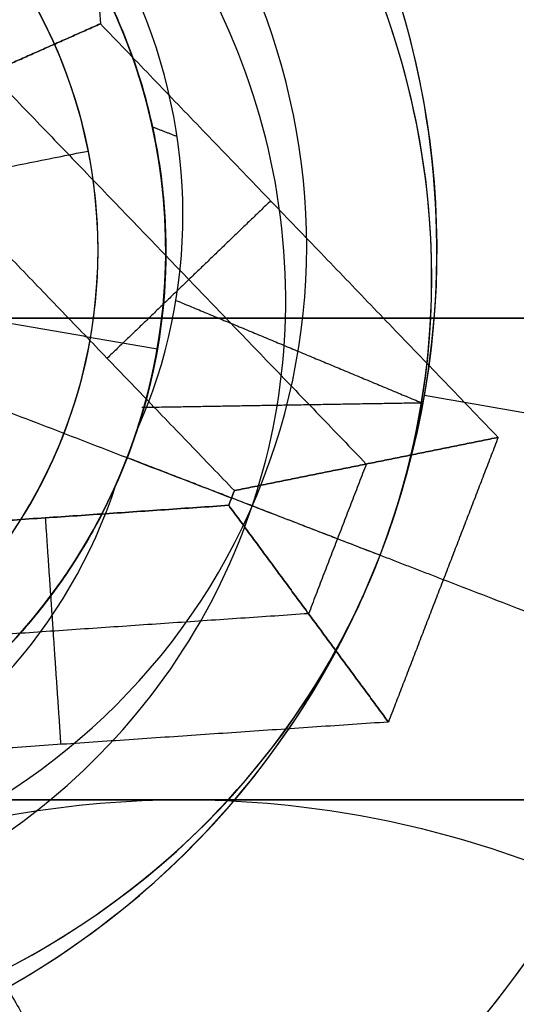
# Model space of a CAD drawing. Header units: millimetres. Extents: x -5.9 to 8.2, y -1.3 to -0.5.
# Tile 87 of 107: x 7.1155 to 7.12283, y -0.8684 to -0.85388. Entities that reach past the tile are written whole.
import ezdxf

# ---------------------------------------------------------------- set-up
doc = ezdxf.new("R2010")
doc.units = ezdxf.units.MM
doc.header["$MEASUREMENT"] = 0
for name, color, linetype, true_color in [('IGES level 1', 7, 'Continuous', 0xffffff), ('IGES level 15', 7, 'Continuous', 0xffffff), ('IGES level 26', 7, 'Continuous', 0xcbd2ef), ('IGES level 3', 7, 'Continuous', 0xffffff), ('IGES level 47', 7, 'Continuous', 0xffffff), ('IGES level 5', 7, 'Continuous', 0xffffff), ('IGES level 55', 7, 'Continuous', 0xffffff), ('IGES level 57', 7, 'Continuous', 0xffffff)]:
    doc.layers.add(name, color=color, linetype=linetype, true_color=true_color)

msp = doc.modelspace()

# ---------------------------------------------------------------- linework, layer by layer
at = {"layer": 'IGES level 1'}
for centre, radius, start, end in [((7.134160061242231, -0.8582795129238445, -10.16994323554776), 0.07600000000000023, 90, 270), ((7.134160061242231, -0.8582795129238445, -10.14974041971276), 0.07599999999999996, 90.0000000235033, 269.9999999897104), ((7.134160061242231, -0.8582795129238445, -10.16994323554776), 0.07600000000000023, 90, 270), ((7.109160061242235, -0.8572795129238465, -10.16994323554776), 0.007500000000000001, 270, 90), ((7.109160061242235, -0.8572795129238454, -10.26994323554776), 0.007500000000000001, 270, 90), ((7.109160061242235, -0.8572795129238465, -10.16994323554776), 0.007500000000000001, 270, 90), ((7.109160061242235, -0.8572795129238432, -10.26994323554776), 0.007500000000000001, 270, 90), ((7.109160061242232, -0.8572795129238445, -10.21994323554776), 0.007499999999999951, 270, 90.00000002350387)]:
    msp.add_arc(centre, radius, start, end, dxfattribs=at)
for knots in [[3, 3, 3, 3, 3.124999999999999, 3.124999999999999, 3.249999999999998, 3.249999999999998, 3.374999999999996, 3.374999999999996, 3.499999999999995, 3.499999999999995, 3.624999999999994, 3.624999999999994, 3.749999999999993, 3.749999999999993, 4, 4, 4, 4], [0, 0, 0, 0, 0.124999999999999, 0.124999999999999, 0.249999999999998, 0.249999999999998, 0.374999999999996, 0.374999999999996, 0.499999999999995, 0.499999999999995, 0.624999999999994, 0.624999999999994, 0.749999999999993, 0.749999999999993, 1, 1, 1, 1]]:
    msp.add_open_spline([(7.134160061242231, -0.9342795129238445, -10.14494593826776), (7.124017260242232, -0.9342795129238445, -10.14494593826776), (7.114078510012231, -0.9322493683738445, -10.14407996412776), (7.095730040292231, -0.9245964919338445, -10.14121392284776), (7.087371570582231, -0.9189680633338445, -10.13923729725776), (7.073493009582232, -0.9050958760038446, -10.13536655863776), (7.067846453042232, -0.8967026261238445, -10.13345205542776), (7.060220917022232, -0.8784496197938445, -10.13074914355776), (7.058171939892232, -0.8683908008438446, -10.12994774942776), (7.058148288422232, -0.8483475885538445, -10.12993876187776), (7.060135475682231, -0.8383511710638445, -10.13071814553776), (7.067848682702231, -0.8198142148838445, -10.13345355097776), (7.073446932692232, -0.8115141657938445, -10.13535306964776), (7.094345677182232, -0.7906101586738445, -10.14118365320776), (7.113870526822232, -0.7822795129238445, -10.14494593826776), (7.134160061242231, -0.7822795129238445, -10.14494593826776)], degree=3, knots=knots, dxfattribs=at)
for points in [[(7.109160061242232, -0.857279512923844, -10.27444969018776), (7.112838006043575, -0.8565479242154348, -10.27219646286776), (7.116515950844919, -0.8558163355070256, -10.26994323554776)], [(7.116515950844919, -0.8558163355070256, -10.26994323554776), (7.116515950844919, -0.8558163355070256, -10.21994323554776), (7.116515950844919, -0.8558163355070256, -10.16994323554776)], [(6.724160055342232, -0.8582795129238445, -10.34494323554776), (6.964160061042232, -0.8582795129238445, -10.34494323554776), (7.204160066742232, -0.8582795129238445, -10.34494323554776)], [(7.116594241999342, -0.8582795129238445, -10.16994323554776), (7.131627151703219, -0.8582795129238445, -10.16994323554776), (7.146660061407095, -0.8582795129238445, -10.16994323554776)]]:
    msp.add_open_spline(points, degree=2, dxfattribs=at)
at = {"layer": 'IGES level 15'}
for centre, radius, start, end in [((7.134160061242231, -0.8582795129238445, -10.15494323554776), 0.07299999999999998, 89.9999999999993, 269.9999999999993), ((7.134160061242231, -0.8582795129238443, -10.16994323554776), 0.07299999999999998, 90.00000000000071, 270.0000000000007), ((7.134160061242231, -0.8582795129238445, -10.16244323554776), 0.07300000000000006, 90, 270.0000000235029), ((7.134160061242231, -0.8582795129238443, -10.16994323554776), 0.07299999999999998, 90.00000000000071, 270.0000000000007), ((7.134160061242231, -0.8582795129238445, -10.15494323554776), 0.07299999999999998, 90.00000000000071, 270.0000000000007), ((7.109160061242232, -0.8578631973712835, -10.1549432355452), 0.03150000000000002, 270, 90), ((7.109160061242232, -0.8578631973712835, -10.1549432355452), 0.03150000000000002, 270, 90), ((7.109160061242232, -0.8578631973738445, -10.16219323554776), 0.02424999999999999, 270.0000000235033, 89.999999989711), ((7.109160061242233, -0.857863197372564, -10.16944323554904), 0.0169999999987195, 270, 90.00000000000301), ((7.109160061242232, -0.857863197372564, -10.16994323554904), 0.0169999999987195, 270, 90), ((7.109160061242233, -0.8578631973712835, -10.1694432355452), 0.01700000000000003, 270, 90), ((7.109160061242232, -0.8578631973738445, -10.16969323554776), 0.01700000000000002, 270.0000000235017, 89.99999998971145), ((7.109160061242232, -0.8578631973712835, -10.1699432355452), 0.01700000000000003, 270, 90)]:
    msp.add_arc(centre, radius, start, end, dxfattribs=at)
at = {"layer": 'IGES level 26'}
for centre, radius, start, end in [((7.109160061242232, -0.8572795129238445, -10.15494323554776), 0.02350000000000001, 68.90064145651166, 248.9006414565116), ((7.109160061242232, -0.8572795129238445, -10.15494323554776), 0.0235, 68.90064145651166, 248.9006414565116), ((7.109160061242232, -0.8572795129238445, -10.15894323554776), 0.02350000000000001, 68.90064145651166, 248.9006414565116), ((7.109160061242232, -0.8572795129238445, -10.15694323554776), 0.02350000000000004, 68.90064148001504, 248.9006414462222), ((7.109160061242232, -0.8572795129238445, -10.15894323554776), 0.0235, 68.90064145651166, 248.9006414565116), ((7.109160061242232, -0.8572795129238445, -10.15894323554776), 0.0235, 248.9006414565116, 68.90064145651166), ((7.109160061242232, -0.8572795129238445, -10.15894323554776), 0.0235, 248.9006414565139, 68.90064145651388), ((7.109160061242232, -0.8572795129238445, -10.15494323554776), 0.0235, 248.9006414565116, 68.90064145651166), ((7.109160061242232, -0.8572795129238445, -10.15694323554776), 0.02350000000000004, 248.9006414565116, 68.90064148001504), ((7.109160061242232, -0.8572795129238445, -10.15494323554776), 0.0235, 248.9006414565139, 68.90064145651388), ((7.109160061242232, -0.8572795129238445, -10.16444323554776), 0.01800000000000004, 68.90064148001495, 248.9006414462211), ((7.109160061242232, -0.8572795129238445, -10.16444323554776), 0.01800000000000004, 248.9006414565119, 68.90064148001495), ((7.109160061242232, -0.8572795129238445, -10.19494323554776), 0.0125, 248.9006414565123, 68.90064145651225), ((7.109160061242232, -0.8572795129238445, -10.16994323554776), 0.0125, 248.9006414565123, 68.90064145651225), ((7.109160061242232, -0.8572795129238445, -10.18244323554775), 0.01250000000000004, 248.9006414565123, 68.90064148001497), ((7.109160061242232, -0.8572795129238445, -10.16994323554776), 0.0125, 248.9006414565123, 68.90064145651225), ((7.109160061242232, -0.8572795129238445, -10.19494323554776), 0.0125, 248.9006414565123, 68.90064145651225), ((7.109160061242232, -0.8572795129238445, -10.22994323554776), 0.0085, 248.9006414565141, 68.90064145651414), ((7.109160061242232, -0.8572795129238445, -10.19494323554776), 0.0085, 248.9006414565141, 68.90064145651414), ((7.109160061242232, -0.8572795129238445, -10.20594323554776), 0.008499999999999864, 248.9006414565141, 68.90064147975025), ((7.109160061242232, -0.8572795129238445, -10.21694323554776), 0.008499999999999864, 248.9006414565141, 68.90064147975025), ((7.109160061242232, -0.8572795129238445, -10.22994323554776), 0.0085, 248.9006414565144, 68.9006414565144), ((7.109160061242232, -0.8572795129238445, -10.19494323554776), 0.0085, 248.9006414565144, 68.9006414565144), ((7.109160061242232, -0.8572795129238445, -10.19763914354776), 0.008499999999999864, 340.3174438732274, 68.90064147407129), ((7.109160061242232, -0.8572795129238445, -10.22624132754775), 0.008499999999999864, 248.9006414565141, 8.283877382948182)]:
    msp.add_arc(centre, radius, start, end, dxfattribs=at)
at = {"layer": 'IGES level 26', "extrusion": (0.1108111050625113, 0.2871832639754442, 0.9514445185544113)}
for centre, radius, start in [((-6.941153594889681, -4.813870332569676, -9.163578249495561), 0.01250000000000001, 90.00000000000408), ((-6.941153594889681, -4.817256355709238, -9.174044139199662), 0.01250000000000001, 90.00000000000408), ((-6.941153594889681, -4.8206423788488, -9.184510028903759), 0.01250000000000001, 90.00000000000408), ((-6.941153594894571, -4.8206423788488, -9.181760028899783), 0.008499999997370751, 177.0747289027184), ((-6.941153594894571, -4.817256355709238, -9.171294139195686), 0.008499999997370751, 177.0747289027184), ((-6.941153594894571, -4.813870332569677, -9.160828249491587), 0.008499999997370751, 177.0747289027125)]:
    msp.add_arc(centre, radius, start, 270, dxfattribs=at)
at = {"layer": 'IGES level 26', "extrusion": (0.1108111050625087, 0.2871832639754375, 0.9514445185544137)}
for centre in [(-6.94115359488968, -4.820642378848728, -9.184510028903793), (-6.94115359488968, -4.817256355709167, -9.174044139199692), (-6.94115359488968, -4.813870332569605, -9.163578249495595)]:
    msp.add_arc(centre, 0.0125, 90, 270.0000000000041, dxfattribs=at)
at = {"layer": 'IGES level 26', "extrusion": (0.110811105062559, 0.287183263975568, 0.9514445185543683)}
for centre, radius in [((-6.941153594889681, -4.82064237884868, -9.183126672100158), 0.01048784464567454), ((-6.941153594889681, -4.817256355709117, -9.172660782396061), 0.0104878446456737), ((-6.941153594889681, -4.813870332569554, -9.16219489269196), 0.01048784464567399)]:
    msp.add_arc(centre, radius, 90.00000001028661, 269.999999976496, dxfattribs=at)
at = {"layer": 'IGES level 26', "extrusion": (0.1108111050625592, 0.287183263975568, 0.9514445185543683)}
msp.add_arc((-6.941153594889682, -4.813870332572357, -9.164961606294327), 0.0104878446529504, 90.00000000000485, 270.0000000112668, dxfattribs=at)
at = {"layer": 'IGES level 26', "extrusion": (0.1108111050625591, 0.287183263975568, 0.9514445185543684)}
msp.add_arc((-6.941153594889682, -4.817256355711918, -9.175427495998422), 0.0104878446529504, 90.00000000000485, 270.0000000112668, dxfattribs=at)
at = {"layer": 'IGES level 26', "extrusion": (0.1108111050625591, 0.287183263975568, 0.9514445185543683)}
msp.add_arc((-6.941153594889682, -4.820642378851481, -9.185893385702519), 0.01048784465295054, 90.00000000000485, 270.0000000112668, dxfattribs=at)
at = {"layer": 'IGES level 26', "extrusion": (0.1108111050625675, 0.2871832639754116, 0.9514445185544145)}
msp.add_arc((-6.941153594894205, -4.820642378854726, -9.181760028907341), 0.008499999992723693, 177.074728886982, 270.000000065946, dxfattribs=at)
at = {"layer": 'IGES level 26', "extrusion": (0.1108111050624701, 0.2871832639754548, 0.9514445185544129)}
msp.add_arc((-6.941153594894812, -4.81725635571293, -9.171294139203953), 0.008499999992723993, 177.0747288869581, 270.000000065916, dxfattribs=at)
at = {"layer": 'IGES level 26', "extrusion": (0.1108111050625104, 0.2871832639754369, 0.9514445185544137)}
msp.add_arc((-6.94115359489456, -4.81387033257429, -9.16082824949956), 0.00849999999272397, 177.0747288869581, 270.0000000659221, dxfattribs=at)
at = {"layer": 'IGES level 26', "extrusion": (0.1108104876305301, 0.2871816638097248, 0.9514450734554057)}
msp.add_arc((-6.941153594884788, -4.813853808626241, -9.166336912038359), 0.008500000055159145, 90, 182.9252572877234, dxfattribs=at)
at = {"layer": 'IGES level 26', "extrusion": (0.1108104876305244, 0.2871816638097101, 0.951445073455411)}
msp.add_arc((-6.941153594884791, -4.81723981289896, -9.17680280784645), 0.008500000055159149, 90, 182.9252572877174, dxfattribs=at)
at = {"layer": 'IGES level 26', "extrusion": (0.1108104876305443, 0.2871816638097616, 0.9514450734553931)}
msp.add_arc((-6.941153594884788, -4.820625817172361, -9.187268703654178), 0.008500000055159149, 90, 182.9252572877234, dxfattribs=at)
at = {"layer": 'IGES level 26', "extrusion": (0.1108111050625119, 0.2871832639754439, 0.9514445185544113)}
msp.add_arc((-6.941153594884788, -4.82064237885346, -9.18726002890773), 0.008500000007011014, 90.00000006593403, 182.9252711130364, dxfattribs=at)
at = {"layer": 'IGES level 26', "extrusion": (0.1108111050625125, 0.2871832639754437, 0.9514445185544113)}
msp.add_arc((-6.941153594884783, -4.817256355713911, -9.176794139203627), 0.008500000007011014, 90.00000006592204, 182.9252711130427, dxfattribs=at)
at = {"layer": 'IGES level 26', "extrusion": (0.1108111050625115, 0.287183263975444, 0.9514445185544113)}
msp.add_arc((-6.941153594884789, -4.813870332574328, -9.166328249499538), 0.008500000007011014, 90.00000006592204, 182.925271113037, dxfattribs=at)
at = {"layer": 'IGES level 26'}
for points in [[(7.116119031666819, -0.8454945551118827, -10.15494323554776), (7.116406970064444, -0.8497174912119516, -10.15494323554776), (7.116694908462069, -0.8539404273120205, -10.15494323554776)], [(7.116119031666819, -0.8454945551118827, -10.15494323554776), (7.116406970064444, -0.8497174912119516, -10.15494323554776), (7.116694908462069, -0.8539404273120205, -10.15494323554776)], [(7.09968994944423, -0.8536254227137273, -10.16744323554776), (7.109160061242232, -0.8572795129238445, -10.16744323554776), (7.118630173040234, -0.8609336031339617, -10.16744323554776)], [(7.113436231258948, -0.8553845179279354, -10.16744323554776), (7.115065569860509, -0.8546624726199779, -10.16119323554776), (7.116694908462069, -0.8539404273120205, -10.15494323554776)], [(7.116694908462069, -0.8539404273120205, -10.15494323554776), (7.115065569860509, -0.8546624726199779, -10.16119323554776), (7.113436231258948, -0.8553845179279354, -10.16744323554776)], [(7.116694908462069, -0.8539404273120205, -10.15494323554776), (7.119629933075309, -0.856990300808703, -10.15494323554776), (7.122564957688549, -0.8600401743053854, -10.15494323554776)], [(7.116694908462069, -0.8539404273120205, -10.15494323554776), (7.119629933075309, -0.856990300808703, -10.15494323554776), (7.122564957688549, -0.8600401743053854, -10.15494323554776)], [(7.11506556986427, -0.8546624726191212, -10.16119323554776), (7.117842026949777, -0.8575475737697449, -10.16119323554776), (7.120618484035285, -0.8604326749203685, -10.16119323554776)], [(7.118672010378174, -0.8608251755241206, -10.16744323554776), (7.116054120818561, -0.8581048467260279, -10.16744323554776), (7.113436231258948, -0.8553845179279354, -10.16744323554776)], [(7.113436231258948, -0.8553845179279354, -10.16744323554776), (7.116054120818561, -0.8581048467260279, -10.16744323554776), (7.118672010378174, -0.8608251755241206, -10.16744323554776)], [(7.117826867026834, -0.8556032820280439, -10.22106823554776), (7.117646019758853, -0.8555335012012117, -10.22106823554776), (7.117465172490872, -0.8554637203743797, -10.22106823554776)], [(7.117826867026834, -0.8556032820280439, -10.21006823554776), (7.117646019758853, -0.8555335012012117, -10.21006823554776), (7.117465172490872, -0.8554637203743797, -10.21006823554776)], [(7.117826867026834, -0.8556032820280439, -10.19906823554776), (7.117646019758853, -0.8555335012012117, -10.19906823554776), (7.117465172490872, -0.8554637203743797, -10.19906823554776)], [(7.119207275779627, -0.8565511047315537, -10.15494323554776), (7.11800059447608, -0.8577123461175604, -10.16119323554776), (7.116793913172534, -0.8588735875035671, -10.16744323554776)], [(7.117810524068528, -0.8580188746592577, -10.22033721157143), (7.119621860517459, -0.8587735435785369, -10.22176555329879), (7.121433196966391, -0.8595282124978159, -10.22319389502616)], [(7.117810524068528, -0.8580188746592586, -10.20933721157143), (7.119621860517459, -0.8587735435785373, -10.2107655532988), (7.12143319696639, -0.8595282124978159, -10.21219389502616)], [(7.117810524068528, -0.8580188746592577, -10.19833721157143), (7.11962186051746, -0.8587735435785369, -10.19976555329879), (7.121433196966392, -0.8595282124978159, -10.20119389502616)], [(7.113870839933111, -0.8580973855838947, -10.24088073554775), (7.115702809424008, -0.8584154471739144, -10.23541198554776), (7.117534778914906, -0.8587335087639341, -10.22994323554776)], [(7.117534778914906, -0.8587335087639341, -10.19808857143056), (7.117534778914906, -0.8587335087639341, -10.19651590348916), (7.117534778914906, -0.8587335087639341, -10.19494323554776)], [(7.117534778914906, -0.8587335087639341, -10.20908857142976), (7.117534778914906, -0.8587335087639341, -10.2063856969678), (7.117534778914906, -0.8587335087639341, -10.20368282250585)], [(7.117534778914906, -0.8587335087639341, -10.22008857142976), (7.117534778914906, -0.8587335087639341, -10.2173856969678), (7.117534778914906, -0.8587335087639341, -10.21468282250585)], [(7.117534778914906, -0.8587335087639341, -10.22994323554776), (7.117534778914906, -0.8587335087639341, -10.22781302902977), (7.117534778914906, -0.8587335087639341, -10.22568282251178)], [(7.121475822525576, -0.8594177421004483, -10.19494323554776), (7.121475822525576, -0.8594177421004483, -10.18244323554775), (7.121475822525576, -0.8594177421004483, -10.16994323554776)], [(7.121475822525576, -0.8594177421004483, -10.16994323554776), (7.126894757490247, -0.860358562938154, -10.16444323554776), (7.132313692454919, -0.8612993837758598, -10.15894323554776)], [(7.117305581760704, -0.8595966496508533, -10.20351147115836), (7.119369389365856, -0.8595624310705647, -10.20235268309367), (7.121433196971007, -0.8595282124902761, -10.20119389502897)], [(7.117305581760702, -0.8595966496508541, -10.21451147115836), (7.119369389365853, -0.8595624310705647, -10.21335268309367), (7.121433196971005, -0.8595282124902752, -10.21219389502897)], [(7.117305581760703, -0.8595966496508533, -10.22551147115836), (7.119369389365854, -0.8595624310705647, -10.22435268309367), (7.121433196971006, -0.8595282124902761, -10.22319389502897)], [(7.118672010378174, -0.8608251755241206, -10.16744323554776), (7.120618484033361, -0.8604326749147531, -10.16119323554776), (7.122564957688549, -0.8600401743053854, -10.15494323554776)], [(7.122564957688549, -0.8600401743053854, -10.15494323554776), (7.120618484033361, -0.8604326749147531, -10.16119323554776), (7.118672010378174, -0.8608251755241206, -10.16744323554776)], [(7.122564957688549, -0.8600401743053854, -10.15494323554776), (7.121754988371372, -0.8621393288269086, -10.15494323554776), (7.120945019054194, -0.8642384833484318, -10.15494323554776)], [(7.122564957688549, -0.8600401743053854, -10.15494323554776), (7.121754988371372, -0.8621393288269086, -10.15494323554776), (7.120945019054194, -0.8642384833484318, -10.15494323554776)], [(7.120822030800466, -0.8617793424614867, -10.19494323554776), (7.118956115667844, -0.8610593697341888, -10.19494323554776), (7.117090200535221, -0.8603393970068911, -10.19494323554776)], [(7.120618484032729, -0.8604326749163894, -10.16119323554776), (7.120192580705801, -0.8615364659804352, -10.16119323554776), (7.119766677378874, -0.8626402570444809, -10.16119323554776)], [(7.118588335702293, -0.8610420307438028, -10.16744323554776), (7.118630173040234, -0.8609336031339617, -10.16744323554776), (7.118672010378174, -0.8608251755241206, -10.16744323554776)], [(7.118672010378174, -0.8608251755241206, -10.16744323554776), (7.118630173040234, -0.8609336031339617, -10.16744323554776), (7.118588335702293, -0.8610420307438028, -10.16744323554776)], [(7.121754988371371, -0.8621393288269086, -10.15494323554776), (7.120192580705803, -0.8615364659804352, -10.16119323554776), (7.118630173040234, -0.8609336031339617, -10.16744323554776)], [(7.111055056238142, -0.8615556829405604, -10.16744323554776), (7.114821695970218, -0.8612988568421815, -10.16744323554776), (7.118588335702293, -0.8610420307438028, -10.16744323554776)], [(7.118588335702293, -0.8610420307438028, -10.16744323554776), (7.114821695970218, -0.8612988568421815, -10.16744323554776), (7.111055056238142, -0.8615556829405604, -10.16744323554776)], [(7.118588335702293, -0.8610420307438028, -10.16744323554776), (7.119766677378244, -0.8626402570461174, -10.16119323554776), (7.120945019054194, -0.8642384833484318, -10.15494323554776)], [(7.120945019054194, -0.8642384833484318, -10.15494323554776), (7.119766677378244, -0.8626402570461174, -10.16119323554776), (7.118588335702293, -0.8610420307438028, -10.16744323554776)], [(7.11611396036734, -0.8645678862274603, -10.15494323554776), (7.1160000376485, -0.862897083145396, -10.16119323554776), (7.11588611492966, -0.8612262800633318, -10.16744323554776)], [(7.13108456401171, -0.865739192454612, -10.15494323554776), (7.126419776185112, -0.8639392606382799, -10.15494323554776), (7.121754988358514, -0.8621393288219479, -10.15494323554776)], [(7.119766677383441, -0.8626402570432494, -10.16119323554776), (7.115771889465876, -0.8629126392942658, -10.16119323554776), (7.111777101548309, -0.8631850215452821, -10.16119323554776)], [(7.120945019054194, -0.8642384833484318, -10.15494323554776), (7.116722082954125, -0.8645264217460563, -10.15494323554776), (7.112499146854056, -0.8648143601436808, -10.15494323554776)], [(7.120945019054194, -0.8642384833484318, -10.15494323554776), (7.116722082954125, -0.8645264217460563, -10.15494323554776), (7.112499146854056, -0.8648143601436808, -10.15494323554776)], [(7.115320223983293, -0.8681562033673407, -10.16994323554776), (7.11803069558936, -0.8729419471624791, -10.16444323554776), (7.120741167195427, -0.8777276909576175, -10.15894323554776)]]:
    msp.add_open_spline(points, degree=2, dxfattribs=at)
for points, weights in [([(7.117236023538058, -0.8599307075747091, -10.19769323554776), (7.118726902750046, -0.8553892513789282, -10.19923766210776), (7.116679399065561, -0.8510700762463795, -10.20030289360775), (7.112219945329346, -0.8493493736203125, -10.20030289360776)], [1, 0.816616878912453, 0.816616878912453, 1]), ([(7.117236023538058, -0.8599307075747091, -10.20869323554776), (7.118726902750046, -0.8553892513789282, -10.21023766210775), (7.116679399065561, -0.8510700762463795, -10.21130289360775), (7.112219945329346, -0.8493493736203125, -10.21130289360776)], [1, 0.816616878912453, 0.816616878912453, 1]), ([(7.117236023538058, -0.8599307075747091, -10.21969323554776), (7.118726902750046, -0.8553892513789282, -10.22123766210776), (7.116679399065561, -0.8510700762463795, -10.22230289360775), (7.112219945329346, -0.8493493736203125, -10.22230289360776)], [1, 0.816616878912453, 0.816616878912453, 1]), ([(7.112219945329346, -0.8493493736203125, -10.22230289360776), (7.116679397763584, -0.8510700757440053, -10.22230289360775), (7.118726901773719, -0.8553892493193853, -10.2212376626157), (7.117236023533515, -0.85993070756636, -10.21969323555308)], [1, 0.8166169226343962, 0.8166168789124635, 0.9999998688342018]), ([(7.112219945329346, -0.8493493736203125, -10.21130289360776), (7.116679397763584, -0.8510700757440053, -10.21130289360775), (7.118726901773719, -0.8553892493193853, -10.2102376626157), (7.117236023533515, -0.8599307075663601, -10.20869323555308)], [1, 0.8166169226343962, 0.8166168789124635, 0.9999998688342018]), ([(7.112219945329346, -0.8493493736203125, -10.20030289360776), (7.116679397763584, -0.8510700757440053, -10.20030289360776), (7.118726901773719, -0.8553892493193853, -10.1992376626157), (7.117236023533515, -0.8599307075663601, -10.19769323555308)], [1, 0.8166169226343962, 0.8166168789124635, 0.9999998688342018]), ([(7.116923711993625, -0.860740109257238, -10.20319321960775), (7.114977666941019, -0.8651059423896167, -10.20164880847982), (7.110559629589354, -0.8669303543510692, -10.20058357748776), (7.106100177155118, -0.8652096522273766, -10.20058357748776)], [0.9999998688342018, 0.8166168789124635, 0.8166169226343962, 1]), ([(7.116923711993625, -0.860740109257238, -10.21419321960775), (7.114977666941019, -0.8651059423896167, -10.21264880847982), (7.110559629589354, -0.8669303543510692, -10.21158357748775), (7.106100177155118, -0.8652096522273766, -10.21158357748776)], [0.9999998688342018, 0.8166168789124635, 0.8166169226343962, 1]), ([(7.116923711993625, -0.860740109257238, -10.22519321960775), (7.114977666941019, -0.8651059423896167, -10.22364880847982), (7.110559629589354, -0.8669303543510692, -10.22258357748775), (7.106100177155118, -0.8652096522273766, -10.22258357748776)], [0.9999998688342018, 0.8166168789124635, 0.8166169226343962, 1]), ([(7.106100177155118, -0.8652096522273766, -10.22258357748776), (7.110559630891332, -0.8669303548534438, -10.22258357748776), (7.114977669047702, -0.8651059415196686, -10.22364880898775), (7.116923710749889, -0.8607401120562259, -10.22519323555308)], [1, 0.816616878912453, 0.816616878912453, 1]), ([(7.106100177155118, -0.8652096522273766, -10.21158357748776), (7.110559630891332, -0.8669303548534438, -10.21158357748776), (7.114977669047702, -0.8651059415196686, -10.21264880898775), (7.116923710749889, -0.8607401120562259, -10.21419323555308)], [1, 0.816616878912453, 0.816616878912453, 1]), ([(7.106100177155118, -0.8652096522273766, -10.20058357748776), (7.110559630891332, -0.8669303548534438, -10.20058357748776), (7.114977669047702, -0.8651059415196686, -10.20164880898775), (7.116923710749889, -0.8607401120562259, -10.20319323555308)], [1, 0.816616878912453, 0.816616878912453, 1])]:
    msp.add_rational_spline(points, weights, degree=3, dxfattribs=at)
for points, knots in [([(7.112219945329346, -0.8493493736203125, -10.20530125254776), (7.113244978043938, -0.8497448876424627, -10.20530126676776), (7.114221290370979, -0.8503532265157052, -10.20525012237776), (7.115471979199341, -0.8515572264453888, -10.20509666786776), (7.115853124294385, -0.8520064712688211, -10.20503272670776), (7.116520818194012, -0.852987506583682, -10.20487926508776), (7.116875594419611, -0.8536875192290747, -10.20475919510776), (7.117677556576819, -0.8556632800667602, -10.20440039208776), (7.118086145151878, -0.8581322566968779, -10.20390232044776), (7.116923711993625, -0.8607401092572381, -10.20319321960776)], [2, 2, 2, 2, 2.25, 2.25, 2.375, 2.375, 2.5, 2.5, 3, 3, 3, 3]), ([(7.116923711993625, -0.8607401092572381, -10.20319321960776), (7.117504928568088, -0.859436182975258, -10.20354777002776), (7.117693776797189, -0.8581315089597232, -10.20384956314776), (7.117635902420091, -0.8564220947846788, -10.20422311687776), (7.117560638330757, -0.8558907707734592, -10.20433444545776), (7.117340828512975, -0.8549187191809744, -10.20453072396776), (7.117264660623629, -0.8546460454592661, -10.20458512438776), (7.116121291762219, -0.851829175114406, -10.20509667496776), (7.11427057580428, -0.8501406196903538, -10.20530128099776), (7.112219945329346, -0.8493493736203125, -10.20530125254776)], [0, 0, 0, 0, 0.25, 0.25, 0.375, 0.375, 0.5, 0.5, 1, 1, 1, 1]), ([(7.112219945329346, -0.8493493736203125, -10.21630125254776), (7.113244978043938, -0.8497448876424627, -10.21630126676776), (7.114221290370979, -0.8503532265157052, -10.21625012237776), (7.115471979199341, -0.8515572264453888, -10.21609666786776), (7.115853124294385, -0.8520064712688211, -10.21603272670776), (7.116520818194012, -0.852987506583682, -10.21587926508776), (7.116875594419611, -0.8536875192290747, -10.21575919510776), (7.117677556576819, -0.8556632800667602, -10.21540039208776), (7.118086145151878, -0.8581322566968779, -10.21490232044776), (7.116923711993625, -0.8607401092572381, -10.21419321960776)], [2, 2, 2, 2, 2.25, 2.25, 2.375, 2.375, 2.5, 2.5, 3, 3, 3, 3]), ([(7.116923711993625, -0.8607401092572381, -10.21419321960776), (7.117504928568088, -0.859436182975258, -10.21454777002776), (7.117693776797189, -0.8581315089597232, -10.21484956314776), (7.117635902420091, -0.8564220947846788, -10.21522311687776), (7.117560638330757, -0.8558907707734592, -10.21533444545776), (7.117340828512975, -0.8549187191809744, -10.21553072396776), (7.117264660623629, -0.8546460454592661, -10.21558512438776), (7.116121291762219, -0.851829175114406, -10.21609667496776), (7.11427057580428, -0.8501406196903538, -10.21630128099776), (7.112219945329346, -0.8493493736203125, -10.21630125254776)], [0, 0, 0, 0, 0.25, 0.25, 0.375, 0.375, 0.5, 0.5, 1, 1, 1, 1]), ([(7.112219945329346, -0.8493493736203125, -10.22730125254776), (7.113244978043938, -0.8497448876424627, -10.22730126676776), (7.114221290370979, -0.8503532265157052, -10.22725012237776), (7.115471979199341, -0.8515572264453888, -10.22709666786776), (7.115853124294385, -0.8520064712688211, -10.22703272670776), (7.116520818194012, -0.852987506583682, -10.22687926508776), (7.116875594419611, -0.8536875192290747, -10.22675919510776), (7.117677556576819, -0.8556632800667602, -10.22640039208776), (7.118086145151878, -0.8581322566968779, -10.22590232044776), (7.116923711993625, -0.8607401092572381, -10.22519321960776)], [4.141592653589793, 4.141592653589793, 4.141592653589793, 4.141592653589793, 4.391592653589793, 4.391592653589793, 4.516592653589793, 4.516592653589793, 4.641592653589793, 4.641592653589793, 5.141592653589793, 5.141592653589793, 5.141592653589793, 5.141592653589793]), ([(7.116923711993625, -0.8607401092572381, -10.22519321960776), (7.117504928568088, -0.859436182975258, -10.22554777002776), (7.117693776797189, -0.8581315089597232, -10.22584956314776), (7.117635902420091, -0.8564220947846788, -10.22622311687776), (7.117560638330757, -0.8558907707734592, -10.22633444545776), (7.117340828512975, -0.8549187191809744, -10.22653072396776), (7.117264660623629, -0.8546460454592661, -10.22658512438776), (7.116121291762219, -0.851829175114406, -10.22709667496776), (7.11427057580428, -0.8501406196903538, -10.22730128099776), (7.112219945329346, -0.8493493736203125, -10.22730125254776)], [0, 0, 0, 0, 0.25, 0.25, 0.375, 0.375, 0.5, 0.5, 1, 1, 1, 1]), ([(7.106100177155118, -0.8652096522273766, -10.19558521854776), (7.107125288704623, -0.8656051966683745, -10.19558521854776), (7.108257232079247, -0.8658103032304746, -10.19563637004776), (7.10999249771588, -0.8657584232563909, -10.19578982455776), (7.110576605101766, -0.8656816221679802, -10.19585376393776), (7.111730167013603, -0.8654033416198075, -10.19600721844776), (7.112463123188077, -0.8651230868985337, -10.19612727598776), (7.114384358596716, -0.8641980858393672, -10.19648607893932), (7.116345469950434, -0.8626434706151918, -10.19698415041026), (7.117236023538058, -0.8599307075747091, -10.19769323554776)], [6.141592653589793, 6.141592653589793, 6.141592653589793, 6.141592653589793, 6.391592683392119, 6.391592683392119, 6.516592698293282, 6.516592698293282, 6.641592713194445, 6.641592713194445, 7.141592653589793, 7.141592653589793, 7.141592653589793, 7.141592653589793]), ([(7.106100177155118, -0.8652096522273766, -10.20658521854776), (7.107125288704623, -0.8656051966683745, -10.20658521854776), (7.108257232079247, -0.8658103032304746, -10.20663637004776), (7.10999249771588, -0.8657584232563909, -10.20678982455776), (7.110576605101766, -0.8656816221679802, -10.20685376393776), (7.111730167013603, -0.8654033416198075, -10.20700721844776), (7.112463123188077, -0.8651230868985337, -10.20712727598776), (7.114384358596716, -0.8641980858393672, -10.20748607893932), (7.116345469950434, -0.8626434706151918, -10.20798415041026), (7.117236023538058, -0.8599307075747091, -10.20869323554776)], [5, 5, 5, 5, 5.250000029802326, 5.250000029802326, 5.375000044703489, 5.375000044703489, 5.500000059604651, 5.500000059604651, 6, 6, 6, 6]), ([(7.106100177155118, -0.8652096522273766, -10.21758521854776), (7.107125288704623, -0.8656051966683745, -10.21758521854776), (7.108257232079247, -0.8658103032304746, -10.21763637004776), (7.10999249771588, -0.8657584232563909, -10.21778982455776), (7.110576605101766, -0.8656816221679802, -10.21785376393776), (7.111730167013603, -0.8654033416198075, -10.21800721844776), (7.112463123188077, -0.8651230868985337, -10.21812727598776), (7.114384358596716, -0.8641980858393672, -10.21848607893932), (7.116345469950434, -0.8626434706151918, -10.21898415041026), (7.117236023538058, -0.8599307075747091, -10.21969323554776)], [5, 5, 5, 5, 5.250000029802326, 5.250000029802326, 5.375000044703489, 5.375000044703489, 5.500000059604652, 5.500000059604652, 6, 6, 6, 6]), ([(7.117236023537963, -0.8599307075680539, -10.21969323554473), (7.116790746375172, -0.8612870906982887, -10.21933870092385), (7.11605429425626, -0.862380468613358, -10.21903690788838), (7.114863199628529, -0.8636079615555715, -10.21866335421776), (7.114450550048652, -0.8639510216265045, -10.21855202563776), (7.113634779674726, -0.864523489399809, -10.21835574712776), (7.113395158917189, -0.8646743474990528, -10.21830133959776), (7.110656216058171, -0.8659930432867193, -10.21778982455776), (7.108150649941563, -0.8660008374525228, -10.21758521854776), (7.106100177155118, -0.8652096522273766, -10.21758521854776)], [2.621851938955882, 2.621851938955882, 2.621851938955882, 2.621851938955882, 2.871851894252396, 2.871851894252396, 2.996851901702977, 2.996851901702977, 3.121851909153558, 3.121851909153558, 3.621851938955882, 3.621851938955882, 3.621851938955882, 3.621851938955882]), ([(7.117236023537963, -0.8599307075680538, -10.20869323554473), (7.116790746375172, -0.8612870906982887, -10.20833870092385), (7.11605429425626, -0.862380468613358, -10.20803690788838), (7.114863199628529, -0.8636079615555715, -10.20766335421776), (7.114450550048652, -0.8639510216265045, -10.20755202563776), (7.113634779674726, -0.864523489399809, -10.20735574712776), (7.113395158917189, -0.8646743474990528, -10.20730133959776), (7.110656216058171, -0.8659930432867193, -10.20678982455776), (7.108150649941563, -0.8660008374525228, -10.20658521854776), (7.106100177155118, -0.8652096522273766, -10.20658521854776)], [2.621851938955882, 2.621851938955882, 2.621851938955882, 2.621851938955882, 2.871851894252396, 2.871851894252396, 2.996851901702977, 2.996851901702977, 3.121851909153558, 3.121851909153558, 3.621851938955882, 3.621851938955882, 3.621851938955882, 3.621851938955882]), ([(7.117236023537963, -0.8599307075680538, -10.19769323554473), (7.116790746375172, -0.8612870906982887, -10.19733870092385), (7.11605429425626, -0.862380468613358, -10.19703690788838), (7.114863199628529, -0.8636079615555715, -10.19666335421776), (7.114450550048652, -0.8639510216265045, -10.19655202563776), (7.113634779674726, -0.864523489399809, -10.19635574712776), (7.113395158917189, -0.8646743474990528, -10.19630133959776), (7.110656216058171, -0.8659930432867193, -10.19578982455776), (7.108150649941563, -0.8660008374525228, -10.19558521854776), (7.106100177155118, -0.8652096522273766, -10.19558521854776)], [2.621851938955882, 2.621851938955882, 2.621851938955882, 2.621851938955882, 2.871851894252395, 2.871851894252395, 2.996851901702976, 2.996851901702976, 3.121851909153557, 3.121851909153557, 3.621851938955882, 3.621851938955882, 3.621851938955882, 3.621851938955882])]:
    msp.add_open_spline(points, degree=3, knots=knots, dxfattribs=at)
at = {"layer": 'IGES level 3'}
for points in [[(6.704160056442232, -0.8582795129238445, -10.37094323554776), (6.954160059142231, -0.8582795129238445, -10.37094323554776), (7.204160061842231, -0.8582795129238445, -10.37094323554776)], [(6.704160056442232, -0.8582795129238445, -10.36094323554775), (6.954160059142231, -0.8582795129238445, -10.36094323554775), (7.204160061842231, -0.8582795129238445, -10.36094323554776)]]:
    msp.add_open_spline(points, degree=2, dxfattribs=at)
at = {"layer": 'IGES level 47'}
for points in [[(7.284160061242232, -0.8582795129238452, -10.45094323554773), (1.184160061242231, -0.8582795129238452, -10.45094323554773), (-4.915839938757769, -0.8582795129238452, -10.45094323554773)], [(7.284160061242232, -0.8582795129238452, -10.44094323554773), (1.184160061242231, -0.8582795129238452, -10.44094323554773), (-4.915839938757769, -0.8582795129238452, -10.44094323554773)]]:
    msp.add_open_spline(points, degree=2, dxfattribs=at)
at = {"layer": 'IGES level 5'}
for points in [[(6.701160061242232, -0.8582795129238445, -10.37094323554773), (6.942660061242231, -0.8582795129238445, -10.37094323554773), (7.184160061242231, -0.8582795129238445, -10.37094323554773)], [(6.71566005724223, -0.8582795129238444, -10.40094323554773), (6.949910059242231, -0.8582795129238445, -10.40094323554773), (7.184160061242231, -0.8582795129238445, -10.40094323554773)]]:
    msp.add_open_spline(points, degree=2, dxfattribs=at)
at = {"layer": 'IGES level 55'}
for points in [[(7.108711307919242, -0.8582795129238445, -0.292443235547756), (7.126211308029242, -0.8582795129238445, -0.292443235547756), (7.143711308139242, -0.8582795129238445, -0.292443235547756)], [(7.108711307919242, -0.8582795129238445, -0.3024432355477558), (7.198711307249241, -0.8582795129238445, -0.3024432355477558), (7.288711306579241, -0.8582795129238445, -0.3024432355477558)]]:
    msp.add_open_spline(points, degree=2, dxfattribs=at)
at = {"layer": 'IGES level 57'}
msp.add_open_spline([(7.386395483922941, -0.8653845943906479, -10.1488031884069), (7.468355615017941, -0.8653845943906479, -9.5200490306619), (7.381470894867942, -0.8653845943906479, -8.272875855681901), (7.001010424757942, -0.8653845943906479, -6.5009439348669), (6.869158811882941, -0.8653845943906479, -5.261138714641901), (6.93993781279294, -0.8653845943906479, -4.148863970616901), (7.099724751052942, -0.8653845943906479, -3.2997556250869), (7.213455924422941, -0.8653845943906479, -2.3287552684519), (7.198319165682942, -0.8653845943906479, -1.369257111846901), (7.100748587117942, -0.8653845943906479, -0.667556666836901), (7.043160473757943, -0.8653845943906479, -0.1546954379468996)], degree=3, knots=[0, 0, 0, 0, 0.186666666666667, 0.373333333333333, 0.534400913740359, 0.56, 0.706666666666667, 0.788215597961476, 0.853333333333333, 1, 1, 1, 1], dxfattribs=at)
msp.add_rational_spline([(7.10307588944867, -0.8803845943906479, -3.083106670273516), (7.10307588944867, -0.850384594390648, -3.083106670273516), (7.132775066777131, -0.850384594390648, -3.087344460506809), (7.13277506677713, -0.8803845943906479, -3.087344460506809)], [1, 0.333333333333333, 0.333333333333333, 1], degree=3, dxfattribs=at)

doc.saveas('drawing.dxf')
